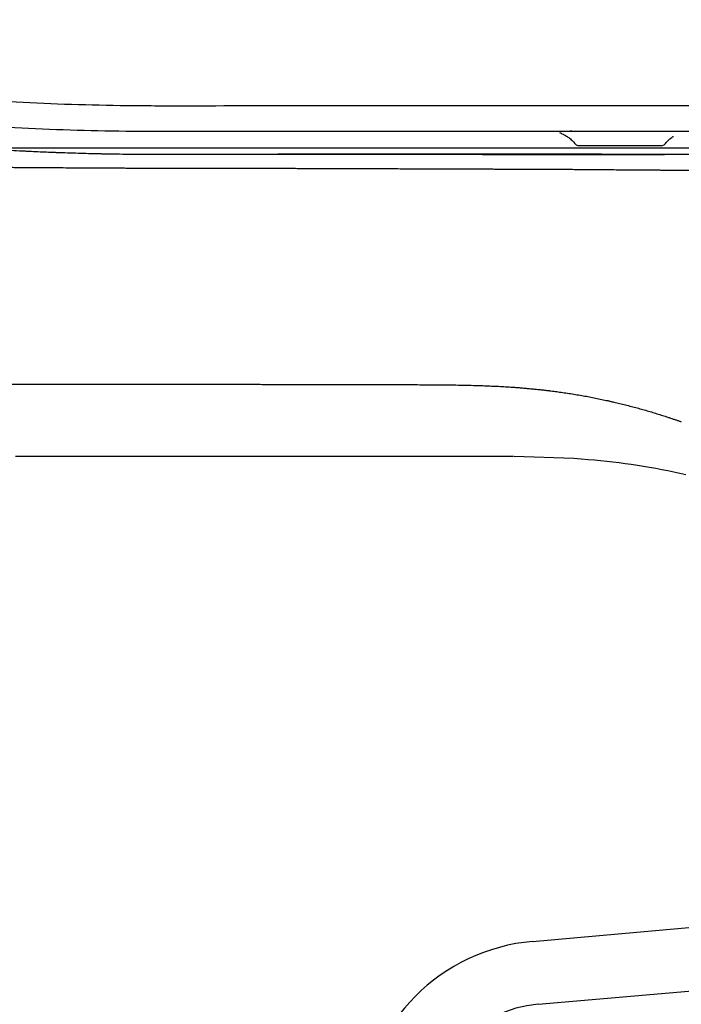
# Model space of a CAD drawing. Header units: millimetres. Extents: x 869.916 to 870.476, y 1387.651 to 1388.104.
# Tile 4 of 5: x 870.201 to 870.358, y 1387.87 to 1388.104. Entities that reach past the tile are written whole.
import ezdxf

# ---------------------------------------------------------------- set-up
doc = ezdxf.new("R2010")
doc.units = ezdxf.units.MM
doc.layers.add('SANINDUSA', color=3, linetype='Continuous')

msp = doc.modelspace()

# ---------------------------------------------------------------- linework, layer by layer
at = {"layer": 'SANINDUSA'}
for p, q in [((870.2188584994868, 1388.072373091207), (870.2188866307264, 1388.072372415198)), ((870.2270328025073, 1388.017584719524), (870.2291439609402, 1388.017581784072)), ((870.3329037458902, 1387.999909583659), (870.3187110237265, 1388.000382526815)), ((870.3231353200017, 1387.885197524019), (870.3644525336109, 1387.888843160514)), ((870.3244537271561, 1387.870255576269), (870.4124715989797, 1387.878021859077))]:
    msp.add_line(p, q, dxfattribs=at)
at = {"layer": 'SANINDUSA', "flags": 128}
for points in [[(870.2333201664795, 1388.000393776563), (870.2250407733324, 1388.0003917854), (870.2167614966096, 1388.000389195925), (870.2084469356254, 1388.00038609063), (870.2002033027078, 1388.00038261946)], [(870.2402773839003, 1388.000394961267), (870.23679908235, 1388.000394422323), (870.2333201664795, 1388.000393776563)], [(870.3186120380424, 1388.000382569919), (870.2993968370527, 1388.000389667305), (870.2799385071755, 1388.000394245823), (870.260175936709, 1388.000396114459), (870.2402773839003, 1388.000394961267)], [(870.3363477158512, 1387.99963363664), (870.3346276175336, 1387.999779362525), (870.3329037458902, 1387.999909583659)]]:
    msp.add_lwpolyline(points, dxfattribs=at)
at = {"layer": 'SANINDUSA'}
for centre, radius, start, end in [((870.3340846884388, 1388.075217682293), 0.001000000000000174, 218.4576385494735, 270), ((870.3537520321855, 1388.075217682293), 0.0009999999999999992, 270, 320.8748372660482), ((870.3226601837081, 1387.834502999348), 0.1656969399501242, 77.12607472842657, 85.26163562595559), ((870.3270907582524, 1387.840375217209), 0.04499990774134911, 95.04146575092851, 174.9999438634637), ((870.327090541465, 1387.840371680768), 0.03000000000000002, 95.04245106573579, 175.0000000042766)]:
    msp.add_arc(centre, radius, start, end, dxfattribs=at)
for points, knots in [([(870.4005365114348, 1388.083671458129), (870.384681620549, 1388.083671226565), (870.3608992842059, 1388.083670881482), (870.3331532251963, 1388.083669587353), (870.319280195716, 1388.083668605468), (870.3123436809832, 1388.083668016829), (870.308875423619, 1388.083667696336), (870.3071412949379, 1388.083667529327), (870.3062742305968, 1388.083667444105), (870.3058406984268, 1388.083667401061), (870.3056548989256, 1388.083667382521), (870.3055619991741, 1388.083667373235), (870.3055270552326, 1388.083667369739), (870.3054883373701, 1388.083667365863), (870.2856454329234, 1388.083665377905), (870.2633245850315, 1388.083661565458), (870.2404036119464, 1388.083653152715), (870.237151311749, 1388.083651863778), (870.2363769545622, 1388.083651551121), (870.2361833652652, 1388.083651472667), (870.2361425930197, 1388.083651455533), (870.2360737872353, 1388.083651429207), (870.235970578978, 1388.083651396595), (870.235592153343, 1388.083651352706), (870.2341473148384, 1388.083652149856), (870.2283689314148, 1388.083670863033), (870.2140709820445, 1388.083874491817), (870.1965139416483, 1388.084631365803), (870.1822973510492, 1388.085725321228), (870.1765655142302, 1388.086253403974), (870.1751331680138, 1388.086390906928), (870.1747921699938, 1388.086423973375), (870.1746898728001, 1388.086433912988), (870.1746613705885, 1388.086436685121), (870.1746023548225, 1388.086442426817), (870.1744548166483, 1388.086456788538), (870.1738351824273, 1388.086517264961), (870.1713570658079, 1388.086761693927), (870.1614514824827, 1388.087780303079), (870.1482841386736, 1388.089367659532), (870.1351811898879, 1388.091283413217), (870.1286478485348, 1388.092330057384), (870.1253859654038, 1388.092876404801), (870.1237562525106, 1388.093155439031), (870.1229417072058, 1388.093296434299), (870.1225345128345, 1388.0933673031), (870.1223309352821, 1388.093402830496), (870.1222291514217, 1388.093420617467), (870.1221855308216, 1388.093428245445), (870.1221637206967, 1388.093432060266), (870.1221544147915, 1388.093433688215), (870.1221517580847, 1388.093434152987), (870.1207901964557, 1388.093672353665), (870.1180701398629, 1388.094158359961), (870.1150123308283, 1388.094709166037), (870.1132277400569, 1388.095025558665), (870.1127815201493, 1388.095104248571), (870.1126699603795, 1388.095123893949), (870.1126427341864, 1388.095128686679), (870.1126367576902, 1388.095129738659), (870.112635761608, 1388.095129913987), (870.1126318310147, 1388.095130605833), (870.1126270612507, 1388.095131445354), (870.1126151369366, 1388.095133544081), (870.1125841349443, 1388.095138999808), (870.1124792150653, 1388.095157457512), (870.1120787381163, 1388.095227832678), (870.1104788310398, 1388.095507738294), (870.1041100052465, 1388.096601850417), (870.0885967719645, 1388.099058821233), (870.0696973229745, 1388.101342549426), (870.0535792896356, 1388.102604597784), (870.0468644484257, 1388.103015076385), (870.045171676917, 1388.103111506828), (870.0447475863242, 1388.103135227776), (870.0446465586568, 1388.103140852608), (870.0446162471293, 1388.103142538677), (870.0446113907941, 1388.103142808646), (870.0445997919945, 1388.103143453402), (870.0445707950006, 1388.103145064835), (870.0444490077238, 1388.10315182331), (870.0439618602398, 1388.103178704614), (870.0420132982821, 1388.103283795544), (870.0282815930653, 1388.103956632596), (870.0149345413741, 1388.104159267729), (870.003121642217, 1388.104127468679)], [0, 0, 0, 0, 0.06249999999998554, 0.09374999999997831, 0.1093749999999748, 0.117187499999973, 0.1210937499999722, 0.1230468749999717, 0.1240234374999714, 0.1245117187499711, 0.124755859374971, 0.124755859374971, 0.124877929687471, 0.124877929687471, 0.1249999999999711, 0.2499999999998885, 0.265624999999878, 0.2695312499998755, 0.270507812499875, 0.270507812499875, 0.2707519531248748, 0.2707519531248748, 0.2709960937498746, 0.271484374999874, 0.2734374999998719, 0.2812499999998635, 0.3124999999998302, 0.3749999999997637, 0.4062499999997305, 0.4140624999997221, 0.4160156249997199, 0.4165039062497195, 0.4165039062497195, 0.4167480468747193, 0.4167480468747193, 0.4169921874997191, 0.4179687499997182, 0.4218749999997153, 0.4374999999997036, 0.4999999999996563, 0.5312499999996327, 0.546874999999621, 0.5546874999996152, 0.5585937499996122, 0.5605468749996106, 0.5615234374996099, 0.5620117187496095, 0.5622558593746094, 0.5623779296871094, 0.5623779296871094, 0.5624389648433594, 0.5624389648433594, 0.5624999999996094, 0.6249999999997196, 0.6874999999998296, 0.703124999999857, 0.7070312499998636, 0.7080078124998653, 0.7082519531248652, 0.7082824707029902, 0.7082824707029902, 0.7082977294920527, 0.7082977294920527, 0.7083129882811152, 0.7083740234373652, 0.7084960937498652, 0.7089843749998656, 0.7109374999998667, 0.7187499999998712, 0.7499999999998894, 0.8124999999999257, 0.8437499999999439, 0.8515624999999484, 0.8535156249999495, 0.8540039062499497, 0.8541259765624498, 0.8541259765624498, 0.8541870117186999, 0.8541870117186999, 0.85424804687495, 0.8544921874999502, 0.8554687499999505, 0.8593749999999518, 0.8749999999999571, 1, 1, 1, 1]), ([(870.007551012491, 1388.098129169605), (870.019122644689, 1388.098106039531), (870.0310805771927, 1388.097852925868), (870.0432036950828, 1388.097208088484), (870.0437917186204, 1388.097175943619), (870.0440404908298, 1388.097162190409), (870.0441196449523, 1388.097157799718), (870.0441563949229, 1388.097155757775), (870.0441705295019, 1388.097154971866), (870.0441761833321, 1388.097154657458), (870.0441825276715, 1388.0971543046), (870.0441972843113, 1388.097153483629), (870.044364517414, 1388.097144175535), (870.0457896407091, 1388.097064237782), (870.0496914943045, 1388.096830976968), (870.0582702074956, 1388.096232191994), (870.0749010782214, 1388.094728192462), (870.0909556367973, 1388.092606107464), (870.1038169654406, 1388.090527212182), (870.1079476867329, 1388.08982629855), (870.1100245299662, 1388.089465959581), (870.110926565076, 1388.089307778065), (870.1112337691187, 1388.089253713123), (870.111252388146, 1388.089250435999), (870.1112509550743, 1388.089250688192), (870.1112548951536, 1388.089249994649), (870.111262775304, 1388.089248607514), (870.111281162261, 1388.089245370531), (870.1113179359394, 1388.089238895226), (870.1120218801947, 1388.089114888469), (870.1140596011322, 1388.088752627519), (870.1167473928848, 1388.088268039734), (870.1190999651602, 1388.087848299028), (870.1201926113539, 1388.087655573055), (870.1206339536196, 1388.087578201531), (870.1207416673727, 1388.087559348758), (870.1207666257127, 1388.087554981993), (870.1207712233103, 1388.087554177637), (870.1207731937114, 1388.087553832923), (870.1207745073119, 1388.087553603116), (870.1207742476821, 1388.087553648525), (870.1208069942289, 1388.087547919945), (870.1208943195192, 1388.087532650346), (870.121214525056, 1388.087476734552), (870.1224372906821, 1388.087264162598), (870.1310594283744, 1388.085791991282), (870.146963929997, 1388.083423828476), (870.1629464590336, 1388.081570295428), (870.1718942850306, 1388.080669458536), (870.1733075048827, 1388.080530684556), (870.1738375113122, 1388.080479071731), (870.1738920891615, 1388.08047376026), (870.1740287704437, 1388.08046048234), (870.1742337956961, 1388.080440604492), (870.1747122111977, 1388.080394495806), (870.1773095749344, 1388.080147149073), (870.1841486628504, 1388.079542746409), (870.1994895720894, 1388.078457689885), (870.2170614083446, 1388.077790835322), (870.2305305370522, 1388.077656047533), (870.2353420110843, 1388.077651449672), (870.2358231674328, 1388.077651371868), (870.2360293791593, 1388.07765142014), (870.2361324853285, 1388.07765145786), (870.2361710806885, 1388.077651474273), (870.2362475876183, 1388.077651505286), (870.2368978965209, 1388.077651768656), (870.238772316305, 1388.077652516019), (870.2430567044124, 1388.07765414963), (870.2565219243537, 1388.07765883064), (870.273659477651, 1388.077663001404), (870.2907970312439, 1388.077665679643), (870.2993658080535, 1388.077666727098), (870.3033441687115, 1388.077667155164), (870.3049508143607, 1388.077667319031), (870.3053524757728, 1388.077667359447), (870.3054576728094, 1388.077667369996), (870.3054911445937, 1388.07766737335), (870.3055054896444, 1388.077667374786), (870.3055150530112, 1388.077667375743), (870.3055190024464, 1388.077667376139), (870.3055878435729, 1388.077667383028), (870.3058938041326, 1388.077667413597), (870.3071788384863, 1388.077667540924), (870.3397330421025, 1388.077670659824), (870.3720424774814, 1388.077671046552), (870.4033728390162, 1388.077671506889)], [0, 0, 0, 0, 0.1250000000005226, 0.128906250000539, 0.1308593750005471, 0.1313476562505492, 0.1315917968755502, 0.1317138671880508, 0.1317443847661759, 0.1317443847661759, 0.1317749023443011, 0.1317749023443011, 0.1318359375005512, 0.1328125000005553, 0.1406250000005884, 0.1562500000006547, 0.1875000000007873, 0.2500000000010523, 0.2656250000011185, 0.2734375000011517, 0.2773437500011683, 0.2792968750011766, 0.2793579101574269, 0.2793579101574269, 0.2794189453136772, 0.2794189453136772, 0.2795410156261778, 0.2797851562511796, 0.2802734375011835, 0.281250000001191, 0.3125000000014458, 0.3750000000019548, 0.4062500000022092, 0.4218750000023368, 0.4257812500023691, 0.4267578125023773, 0.4268798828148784, 0.426940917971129, 0.4269714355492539, 0.4269714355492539, 0.4270019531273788, 0.4270019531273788, 0.4272460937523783, 0.4277343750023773, 0.4296875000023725, 0.4375000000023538, 0.5000000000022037, 0.5625000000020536, 0.5703125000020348, 0.5742187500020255, 0.5742187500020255, 0.5747070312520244, 0.5747070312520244, 0.5751953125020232, 0.5761718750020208, 0.578125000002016, 0.5937500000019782, 0.6250000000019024, 0.6875000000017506, 0.7187500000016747, 0.7207031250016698, 0.7216796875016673, 0.7221679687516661, 0.7221679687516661, 0.7224121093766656, 0.7224121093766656, 0.7226562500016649, 0.7265625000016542, 0.7343750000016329, 0.7500000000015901, 0.8125000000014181, 0.843750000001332, 0.8593750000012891, 0.8671875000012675, 0.8691406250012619, 0.8696289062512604, 0.8697509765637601, 0.8698120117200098, 0.8698425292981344, 0.8698425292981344, 0.8698730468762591, 0.8698730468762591, 0.8701171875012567, 0.8710937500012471, 0.8750000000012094, 1, 1, 1, 1]), ([(870.3296851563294, 1388.077362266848), (870.3296475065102, 1388.077352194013), (870.329562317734, 1388.077329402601), (870.3298534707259, 1388.077197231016), (870.3303223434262, 1388.076975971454), (870.3309797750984, 1388.076631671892), (870.331737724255, 1388.076137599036), (870.332555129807, 1388.075470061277), (870.3330404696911, 1388.074901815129), (870.3332972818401, 1388.074601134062)], [0, 0, 0, 0, 0.1155954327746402, 0.2615532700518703, 0.3964066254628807, 0.5295339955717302, 0.6700742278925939, 0.825423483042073, 0.9999999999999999, 0.9999999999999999, 0.9999999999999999, 0.9999999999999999]), ([(870.3327626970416, 1388.077621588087), (870.3325746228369, 1388.077636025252), (870.332333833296, 1388.077654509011), (870.3321150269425, 1388.077658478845), (870.3320671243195, 1388.077659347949)], [0, 0, 0, 0, 0.7810729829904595, 1, 1, 1, 1]), ([(870.3545312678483, 1388.074591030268), (870.3547512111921, 1388.074844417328), (870.3551978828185, 1388.075359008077), (870.3559359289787, 1388.076002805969), (870.3564667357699, 1388.076344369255), (870.3565681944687, 1388.076413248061), (870.3565876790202, 1388.076426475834)], [0, 0, 0, 0, 0.2226354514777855, 0.4521388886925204, 0.8947864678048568, 1, 1, 1, 1]), ([(870.4165237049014, 1388.073671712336), (870.4164606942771, 1388.07367171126), (870.4159500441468, 1388.073671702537), (870.4149836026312, 1388.073671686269), (870.4136174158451, 1388.073671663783), (870.412002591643, 1388.073671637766), (870.4094096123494, 1388.073671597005), (870.4064599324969, 1388.073671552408), (870.4034047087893, 1388.073671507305), (870.4010645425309, 1388.073671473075), (870.3978804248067, 1388.073671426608), (870.3945964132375, 1388.073671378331), (870.390375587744, 1388.073671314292), (870.3869072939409, 1388.073671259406), (870.3824638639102, 1388.073671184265), (870.3788235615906, 1388.073671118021), (870.3751021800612, 1388.073671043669), (870.3722722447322, 1388.073670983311), (870.3694039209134, 1388.073670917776), (870.3664981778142, 1388.073670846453), (870.3625754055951, 1388.073670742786), (870.3585812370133, 1388.073670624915), (870.3535061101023, 1388.073670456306), (870.3493806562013, 1388.07367030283), (870.345196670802, 1388.073670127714), (870.3420284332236, 1388.073669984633), (870.3377647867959, 1388.073669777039), (870.3334477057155, 1388.073669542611), (870.3290835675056, 1388.073669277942), (870.3257844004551, 1388.073669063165), (870.3224587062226, 1388.073668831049), (870.319114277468, 1388.073668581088), (870.3161212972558, 1388.073668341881), (870.3134916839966, 1388.073668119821), (870.311228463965, 1388.07366792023), (870.3093349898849, 1388.073667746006), (870.3078159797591, 1388.073667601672), (870.3066700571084, 1388.073667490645), (870.3059039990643, 1388.073667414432), (870.3055214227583, 1388.073667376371), (870.3055214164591, 1388.07366737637), (870.305521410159, 1388.073667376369), (870.305521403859, 1388.073667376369), (870.2672631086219, 1388.073663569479), (870.2290048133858, 1388.073659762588), (870.1907465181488, 1388.073655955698)], [0, 0, 0, 0, 0.002474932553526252, 0.02005732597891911, 0.03739200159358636, 0.05434219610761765, 0.08019051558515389, 0.1317332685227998, 0.1574379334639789, 0.1831017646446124, 0.2087280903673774, 0.259878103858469, 0.2854108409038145, 0.3364007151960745, 0.361866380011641, 0.4127471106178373, 0.4381703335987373, 0.4635846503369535, 0.4889926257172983, 0.5143968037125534, 0.5397997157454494, 0.5906090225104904, 0.6160233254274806, 0.6668783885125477, 0.6923272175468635, 0.717792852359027, 0.7432780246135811, 0.7943153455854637, 0.8198761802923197, 0.8454681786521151, 0.8710944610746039, 0.8968372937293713, 0.9224628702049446, 0.939675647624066, 0.9568801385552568, 0.9740090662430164, 0.982685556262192, 0.9913530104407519, 1, 1, 1, 1.000000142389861, 1.000000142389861, 1.000000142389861, 1.864714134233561, 1.864714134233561, 1.864714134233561, 1.864714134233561]), ([(870.3537113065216, 1388.074217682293), (870.3537102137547, 1388.074217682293), (870.3537075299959, 1388.074217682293), (870.3532688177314, 1388.074217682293), (870.3524724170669, 1388.074217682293), (870.3513331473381, 1388.074217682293), (870.3499127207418, 1388.074217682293), (870.3482609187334, 1388.074217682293), (870.3464425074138, 1388.074217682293), (870.3445270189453, 1388.074217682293), (870.3425881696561, 1388.074217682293), (870.3407003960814, 1388.074217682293), (870.3389364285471, 1388.074217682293), (870.3373633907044, 1388.074217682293), (870.336044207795, 1388.074217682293), (870.3350203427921, 1388.074217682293), (870.3343655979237, 1388.074217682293), (870.3340656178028, 1388.074217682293), (870.334113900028, 1388.074217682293), (870.3341254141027, 1388.074217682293)], [0, 0, 0, 0, 0.04292790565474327, 0.1054279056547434, 0.1679279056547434, 0.2304279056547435, 0.2929279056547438, 0.3554279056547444, 0.4179279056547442, 0.4804279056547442, 0.5429279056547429, 0.6054279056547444, 0.6679279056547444, 0.7304279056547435, 0.7929279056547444, 0.8554279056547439, 0.9179279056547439, 0.9804279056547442, 1, 1, 1, 1]), ([(870.1991421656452, 1388.073141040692), (870.2000408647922, 1388.073092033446), (870.2009957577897, 1388.073042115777), (870.2019576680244, 1388.072994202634), (870.2020208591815, 1388.072991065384), (870.2020349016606, 1388.072990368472), (870.2020431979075, 1388.072989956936), (870.2020511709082, 1388.072989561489), (870.2020671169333, 1388.072988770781), (870.2021255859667, 1388.072985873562), (870.2022637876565, 1388.072979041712), (870.2025614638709, 1388.072964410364), (870.203497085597, 1388.072918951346), (870.2057090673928, 1388.07281565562), (870.2080922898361, 1388.072715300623), (870.2098800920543, 1388.072647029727), (870.2103270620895, 1388.072630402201), (870.2104334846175, 1388.072626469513), (870.2104760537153, 1388.072624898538), (870.2104942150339, 1388.072624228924), (870.2105728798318, 1388.072621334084), (870.2108350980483, 1388.072611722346), (870.2119364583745, 1388.072572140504), (870.2146639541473, 1388.072481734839), (870.217181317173, 1388.072413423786), (870.2188584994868, 1388.072373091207)], [0, 0, 0, 0, 0.06249999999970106, 0.06640624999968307, 0.06689453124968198, 0.06689453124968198, 0.0673828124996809, 0.0673828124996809, 0.06835937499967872, 0.07031249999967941, 0.07812499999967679, 0.09374999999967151, 0.1249999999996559, 0.2499999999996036, 0.499999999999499, 0.5624999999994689, 0.5781249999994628, 0.5820312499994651, 0.5820312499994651, 0.5859374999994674, 0.5859374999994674, 0.5937499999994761, 0.6249999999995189, 0.7499999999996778, 1, 1, 1, 1]), ([(870.2188866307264, 1388.072372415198), (870.2192491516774, 1388.072363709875), (870.2197928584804, 1388.072351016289), (870.2204270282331, 1388.072336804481), (870.220744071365, 1388.072329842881), (870.2208799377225, 1388.07232688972), (870.2209365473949, 1388.072325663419), (870.2209467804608, 1388.072325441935), (870.2209630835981, 1388.072325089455), (870.220987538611, 1388.072324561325), (870.2215337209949, 1388.072312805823), (870.2231164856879, 1388.072281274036), (870.2246847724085, 1388.072256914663), (870.2257294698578, 1388.07224339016)], [0, 0, 0, 0, 0.1250000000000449, 0.1875000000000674, 0.2187500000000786, 0.2343750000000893, 0.2343750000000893, 0.2382812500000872, 0.2382812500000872, 0.2421875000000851, 0.2500000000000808, 0.5000000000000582, 1, 1, 1, 1]), ([(870.2257294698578, 1388.07224339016), (870.2262729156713, 1388.072236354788), (870.2270877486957, 1388.07222690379), (870.2279693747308, 1388.07221834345), (870.2283251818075, 1388.072215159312), (870.2284183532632, 1388.072214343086), (870.228443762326, 1388.072214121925), (870.2284564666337, 1388.072214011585), (870.228457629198, 1388.072214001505), (870.2284618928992, 1388.072213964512), (870.2284810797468, 1388.072213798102), (870.2285684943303, 1388.072213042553), (870.2291998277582, 1388.072207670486), (870.2303628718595, 1388.072198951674), (870.2315243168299, 1388.072193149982), (870.2321452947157, 1388.07219117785), (870.2322218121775, 1388.072190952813), (870.2322345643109, 1388.072190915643), (870.2322364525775, 1388.072190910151), (870.2322424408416, 1388.072190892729), (870.232257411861, 1388.072190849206), (870.2322963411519, 1388.072190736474), (870.232428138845, 1388.072190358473), (870.2327399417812, 1388.072189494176), (870.2334127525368, 1388.072187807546), (870.2340871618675, 1388.072186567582), (870.2346169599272, 1388.072186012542), (870.2347854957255, 1388.07218587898), (870.2348592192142, 1388.072185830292), (870.2348847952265, 1388.072185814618), (870.2348878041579, 1388.072185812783), (870.2348870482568, 1388.072185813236), (870.2348987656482, 1388.072185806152), (870.2349222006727, 1388.072185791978), (870.2349768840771, 1388.072185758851), (870.235523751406, 1388.072185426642), (870.2370560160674, 1388.072184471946), (870.2390599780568, 1388.072183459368), (870.2406884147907, 1388.072183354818), (870.2413772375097, 1388.072183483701), (870.241596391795, 1388.072183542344), (870.2417059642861, 1388.072183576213), (870.2417607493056, 1388.072183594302), (870.2417881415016, 1388.072183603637), (870.2417998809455, 1388.0721836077), (870.2418077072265, 1388.072183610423), (870.2418089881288, 1388.07218361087), (870.2423296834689, 1388.072183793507), (870.2428422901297, 1388.072183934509), (870.2433548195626, 1388.072184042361)], [0, 0, 0, 0, 0.06250000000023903, 0.09375000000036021, 0.1015625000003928, 0.1035156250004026, 0.1044921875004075, 0.1044921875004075, 0.10498046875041, 0.10498046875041, 0.1054687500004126, 0.1093750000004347, 0.1250000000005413, 0.2500000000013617, 0.3750000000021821, 0.3906250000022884, 0.3925781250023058, 0.3925781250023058, 0.3935546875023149, 0.3935546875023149, 0.394531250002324, 0.3984375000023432, 0.4062500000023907, 0.4375000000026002, 0.5000000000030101, 0.6250000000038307, 0.656250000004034, 0.6718750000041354, 0.6796875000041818, 0.6801757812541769, 0.6801757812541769, 0.680664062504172, 0.680664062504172, 0.6816406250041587, 0.6835937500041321, 0.6875000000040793, 0.7500000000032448, 0.8750000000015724, 0.937500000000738, 0.9531250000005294, 0.960937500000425, 0.9648437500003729, 0.9667968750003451, 0.9677734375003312, 0.968261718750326, 0.968261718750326, 0.9687500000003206, 0.9687500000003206, 1, 1, 1, 1]), ([(870.2559689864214, 1388.072183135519), (870.2559735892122, 1388.072183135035), (870.2559745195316, 1388.072183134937), (870.2559787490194, 1388.072183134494), (870.2559850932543, 1388.07218313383), (870.2559998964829, 1388.072183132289), (870.2560295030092, 1388.072183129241), (870.2560887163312, 1388.072183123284), (870.2562071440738, 1388.072183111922), (870.2564440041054, 1388.072183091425), (870.2569177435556, 1388.072183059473), (870.2578653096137, 1388.072183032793), (870.2597608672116, 1388.072183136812), (870.2613866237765, 1388.072183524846), (870.262472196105, 1388.072183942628), (870.2624770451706, 1388.072183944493), (870.2624843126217, 1388.072183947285), (870.2624952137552, 1388.072183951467), (870.2625206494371, 1388.072183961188), (870.2625715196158, 1388.072183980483), (870.2626732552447, 1388.072184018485), (870.2628767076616, 1388.072184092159), (870.2632835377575, 1388.072184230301), (870.2640969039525, 1388.072184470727), (870.2657225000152, 1388.07218481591), (870.2689694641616, 1388.072185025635), (870.2754490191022, 1388.072184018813), (870.2809869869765, 1388.072182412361), (870.2846796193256, 1388.072182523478)], [0, 0, 0, 0, 0.000488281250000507, 0.000488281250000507, 0.000976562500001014, 0.001953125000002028, 0.003906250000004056, 0.007812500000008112, 0.01562500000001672, 0.03125000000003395, 0.06250000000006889, 0.1250000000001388, 0.2500000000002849, 0.5000000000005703, 0.5000000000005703, 0.5002441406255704, 0.5002441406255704, 0.5004882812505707, 0.5009765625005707, 0.501953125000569, 0.5039062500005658, 0.5078125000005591, 0.5156250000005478, 0.5312500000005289, 0.5625000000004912, 0.6250000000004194, 0.7500000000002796, 1, 1, 1, 1]), ([(870.3355786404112, 1388.072175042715), (870.3343792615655, 1388.07217532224), (870.3331032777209, 1388.072175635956), (870.3318245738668, 1388.072175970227), (870.331747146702, 1388.072175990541), (870.331742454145, 1388.072175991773), (870.3317418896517, 1388.072175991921), (870.3317252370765, 1388.072175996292), (870.3316919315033, 1388.072176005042), (870.3316142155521, 1388.072176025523), (870.33145877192, 1388.07217606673), (870.3309701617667, 1388.072176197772), (870.3298147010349, 1388.072176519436), (870.3273233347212, 1388.07217727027), (870.3223317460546, 1388.072178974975), (870.3173299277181, 1388.0721809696), (870.3135815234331, 1388.072182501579), (870.312644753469, 1388.072182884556), (870.3124217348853, 1388.072182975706), (870.3123325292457, 1388.072183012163), (870.3122837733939, 1388.072183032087), (870.3121892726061, 1388.0721830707), (870.3118742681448, 1388.072183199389), (870.3105512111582, 1388.072183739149), (870.3072747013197, 1388.072185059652), (870.3032411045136, 1388.072186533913), (870.3002153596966, 1388.072187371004), (870.2981980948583, 1388.07218785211), (870.2971969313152, 1388.072188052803), (870.2941870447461, 1388.072188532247), (870.2911752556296, 1388.072188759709), (870.2876534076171, 1388.072188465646), (870.2858898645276, 1388.072188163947), (870.285117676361, 1388.072187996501), (870.2848418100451, 1388.072187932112), (870.2848181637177, 1388.072187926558), (870.2848063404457, 1388.072187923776), (870.2848036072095, 1388.072187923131), (870.2847908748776, 1388.072187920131), (870.2847335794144, 1388.072187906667), (870.2845744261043, 1388.072187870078), (870.2842179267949, 1388.072187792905), (870.2839123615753, 1388.07218773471), (870.2837086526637, 1388.072187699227)], [0, 0, 0, 0, 0.1250000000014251, 0.1328125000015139, 0.133056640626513, 0.133056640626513, 0.1333007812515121, 0.1333007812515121, 0.1337890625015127, 0.1347656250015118, 0.1367187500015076, 0.1406250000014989, 0.1562500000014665, 0.1875000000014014, 0.2500000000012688, 0.3750000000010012, 0.4062500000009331, 0.4140625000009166, 0.4160156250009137, 0.4160156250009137, 0.4179687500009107, 0.4179687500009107, 0.4218750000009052, 0.43750000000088, 0.5000000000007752, 0.6250000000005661, 0.6875000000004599, 0.6875000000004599, 0.7500000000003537, 0.7500000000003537, 0.8750000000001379, 0.9375000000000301, 0.9687499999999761, 0.9843749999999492, 0.9853515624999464, 0.9858398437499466, 0.9858398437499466, 0.9860839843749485, 0.9860839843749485, 0.9863281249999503, 0.9882812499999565, 0.9921874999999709, 1, 1, 1, 1]), ([(870.2846796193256, 1388.072182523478), (870.2846832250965, 1388.072182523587), (870.2846840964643, 1388.072182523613), (870.2846885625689, 1388.072182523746), (870.284695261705, 1388.072182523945), (870.2847108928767, 1388.072182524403), (870.2847421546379, 1388.072182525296), (870.284804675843, 1388.072182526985), (870.2849297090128, 1388.07218252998), (870.2851797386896, 1388.072182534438), (870.2856796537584, 1388.072182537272), (870.2866789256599, 1388.072182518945), (870.2886753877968, 1388.072182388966), (870.2926611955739, 1388.072181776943), (870.2960695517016, 1388.072180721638), (870.2984839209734, 1388.072179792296), (870.2986282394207, 1388.072179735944), (870.2989145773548, 1388.072179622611), (870.299344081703, 1388.072179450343), (870.3003462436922, 1388.072179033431), (870.3023505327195, 1388.072178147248), (870.3063591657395, 1388.072176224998), (870.3097958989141, 1388.072174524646), (870.3120879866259, 1388.072173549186)], [0, 0, 0, 0, 0.0002441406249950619, 0.0002441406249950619, 0.0004882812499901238, 0.0009765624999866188, 0.001953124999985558, 0.003906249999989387, 0.007812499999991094, 0.01562499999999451, 0.03125000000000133, 0.0625000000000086, 0.1250000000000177, 0.2500000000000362, 0.5000000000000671, 0.5000000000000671, 0.5156250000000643, 0.5156250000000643, 0.5312500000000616, 0.5625000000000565, 0.6250000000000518, 0.7500000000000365, 1, 1, 1, 1]), ([(870.3120879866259, 1388.072173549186), (870.3120924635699, 1388.072173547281), (870.3121006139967, 1388.072173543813), (870.31211328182, 1388.072173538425), (870.3121322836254, 1388.072173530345), (870.3121766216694, 1388.072173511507), (870.3122652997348, 1388.072173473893), (870.3124426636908, 1388.072173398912), (870.3127974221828, 1388.072173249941), (870.3135070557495, 1388.072172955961), (870.3149267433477, 1388.072172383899), (870.3177674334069, 1388.072171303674), (870.3218272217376, 1388.072169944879), (870.325883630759, 1388.072168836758), (870.3287184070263, 1388.072168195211), (870.3301342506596, 1388.072167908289), (870.3308417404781, 1388.07216777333), (870.3311953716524, 1388.072167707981), (870.3313721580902, 1388.07216767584), (870.3314605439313, 1388.072167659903), (870.3315047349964, 1388.072167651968), (870.3315268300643, 1388.072167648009), (870.3315362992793, 1388.072167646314), (870.3315426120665, 1388.072167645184), (870.3315471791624, 1388.072167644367), (870.3315485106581, 1388.072167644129)], [0, 0, 0, 0, 0.0009765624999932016, 0.0009765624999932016, 0.001953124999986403, 0.003906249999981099, 0.007812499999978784, 0.01562499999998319, 0.03124999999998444, 0.06249999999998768, 0.1249999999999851, 0.24999999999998, 0.4999999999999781, 0.7499999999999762, 0.8749999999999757, 0.9374999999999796, 0.968749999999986, 0.9843749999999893, 0.9921874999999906, 0.9960937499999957, 0.9980468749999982, 0.9990234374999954, 0.9995117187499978, 0.9995117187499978, 1, 1, 1, 1]), ([(870.354750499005, 1388.072171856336), (870.3547341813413, 1388.072171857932), (870.3547214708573, 1388.072171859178), (870.3546924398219, 1388.072171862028), (870.3546488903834, 1388.072171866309), (870.3545472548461, 1388.072171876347), (870.3543439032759, 1388.072171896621), (870.3539368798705, 1388.072171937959), (870.353121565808, 1388.072172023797), (870.3514859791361, 1388.072172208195), (870.3481958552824, 1388.072172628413), (870.3443964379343, 1388.07217322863), (870.3414037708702, 1388.072173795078), (870.3402635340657, 1388.072174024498), (870.3400533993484, 1388.072174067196), (870.3399633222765, 1388.072174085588), (870.3399257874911, 1388.072174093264), (870.3399172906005, 1388.072174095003), (870.3399091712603, 1388.072174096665), (870.3398969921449, 1388.072174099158), (870.3397548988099, 1388.07217412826), (870.3393569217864, 1388.072174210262), (870.3379263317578, 1388.072174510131), (870.3366227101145, 1388.072174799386), (870.3355786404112, 1388.072175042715)], [0, 0, 0, 0, 0.001953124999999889, 0.001953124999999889, 0.003906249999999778, 0.007812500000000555, 0.01562500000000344, 0.03125000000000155, 0.06250000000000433, 0.1250000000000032, 0.2500000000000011, 0.4999999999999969, 0.6249999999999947, 0.6406249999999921, 0.6484374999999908, 0.6523437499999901, 0.6523437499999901, 0.6533203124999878, 0.6533203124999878, 0.6542968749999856, 0.6562499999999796, 0.6874999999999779, 0.7499999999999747, 1, 1, 1, 1]), ([(870.3397133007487, 1388.07216671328), (870.3397159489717, 1388.072166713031), (870.3397219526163, 1388.072166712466), (870.339731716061, 1388.072166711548), (870.3397463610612, 1388.072166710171), (870.3397805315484, 1388.072166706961), (870.3398488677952, 1388.072166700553), (870.3399855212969, 1388.072166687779), (870.3402587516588, 1388.0721666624), (870.3408049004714, 1388.072166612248), (870.341895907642, 1388.072166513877), (870.3440724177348, 1388.072166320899), (870.3471640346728, 1388.0721660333), (870.3502268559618, 1388.072165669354), (870.3523529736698, 1388.07216534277), (870.3534112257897, 1388.072165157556), (870.3539391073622, 1388.072165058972), (870.3542027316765, 1388.072165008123), (870.354334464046, 1388.072164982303), (870.354400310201, 1388.072164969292), (870.3544285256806, 1388.072164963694), (870.3544473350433, 1388.072164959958), (870.3544556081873, 1388.072164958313), (870.354466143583, 1388.072164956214)], [0, 0, 0, 0, 0.0009765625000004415, 0.0009765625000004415, 0.001953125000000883, 0.003906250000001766, 0.007812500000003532, 0.01562500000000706, 0.03125000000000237, 0.06250000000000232, 0.1250000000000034, 0.2499999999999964, 0.4999999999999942, 0.749999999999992, 0.8749999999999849, 0.9374999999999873, 0.9687499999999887, 0.9843749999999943, 0.9921874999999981, 0.9960937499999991, 0.9980468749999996, 0.9980468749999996, 1, 1, 1, 1]), ([(870.3839944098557, 1388.07217094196), (870.3821653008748, 1388.07217095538), (870.3800767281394, 1388.072171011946), (870.3778140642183, 1388.072171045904), (870.3774252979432, 1388.072171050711), (870.3772754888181, 1388.072171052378), (870.3772155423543, 1388.07217105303), (870.3771924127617, 1388.072171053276), (870.3771185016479, 1388.072171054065), (870.3766747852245, 1388.072171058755), (870.3754360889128, 1388.072171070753), (870.3734311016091, 1388.072171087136), (870.3717078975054, 1388.072171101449), (870.3707412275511, 1388.072171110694), (870.3705757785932, 1388.072171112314), (870.3705105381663, 1388.07217111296), (870.3704962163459, 1388.072171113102), (870.3704930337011, 1388.072171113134), (870.3704928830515, 1388.072171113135), (870.3704823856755, 1388.07217111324), (870.3704613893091, 1388.072171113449), (870.3703843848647, 1388.072171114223), (870.3698659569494, 1388.07217111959), (870.3684570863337, 1388.07217113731), (870.3634277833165, 1388.072171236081), (870.3586574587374, 1388.072171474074), (870.354750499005, 1388.072171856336)], [0, 0, 0, 0, 0.2500000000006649, 0.2812500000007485, 0.2968750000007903, 0.3007812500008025, 0.3007812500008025, 0.3046875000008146, 0.3046875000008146, 0.3125000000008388, 0.3750000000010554, 0.5000000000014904, 0.6250000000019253, 0.6406250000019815, 0.6484375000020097, 0.6503906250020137, 0.6506347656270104, 0.6506347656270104, 0.6508789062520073, 0.6508789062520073, 0.6513671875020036, 0.6523437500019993, 0.6562500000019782, 0.6875000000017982, 0.7500000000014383, 1, 1, 1, 1]), ([(870.19890689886, 1388.069094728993), (870.1993461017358, 1388.069090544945), (870.2002248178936, 1388.069082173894), (870.20110367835, 1388.069076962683), (870.2015432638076, 1388.069074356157)], [0, 0, 0, 0, 0.4998233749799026, 1, 1, 1, 1]), ([(870.2015432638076, 1388.069074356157), (870.2018363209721, 1388.069072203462), (870.2024232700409, 1388.069067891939), (870.2033068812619, 1388.06906170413), (870.204339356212, 1388.069054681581), (870.2055226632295, 1388.069046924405), (870.207300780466, 1388.069035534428), (870.2104089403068, 1388.069016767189), (870.2139689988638, 1388.068996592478), (870.2170850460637, 1388.068979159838), (870.2188600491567, 1388.068969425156), (870.2201922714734, 1388.068961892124), (870.2215266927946, 1388.06895427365), (870.2228611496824, 1388.068946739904), (870.2241974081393, 1388.068939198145), (870.2250885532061, 1388.068933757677), (870.2255345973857, 1388.068931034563)], [0, 0, 0, 0, 0.03728094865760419, 0.07466808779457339, 0.1121596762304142, 0.1681277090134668, 0.2243102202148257, 0.336464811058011, 0.5589139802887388, 0.6691796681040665, 0.7242435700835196, 0.7794406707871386, 0.8345156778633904, 0.889709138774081, 0.944796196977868, 1, 1, 1, 1]), ([(870.2255345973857, 1388.068931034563), (870.2257371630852, 1388.0689302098), (870.2261422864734, 1388.068928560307), (870.2267503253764, 1388.068925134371), (870.2273584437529, 1388.068920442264), (870.2279665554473, 1388.068916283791), (870.2285746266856, 1388.068913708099), (870.229368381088, 1388.068910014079), (870.2303477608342, 1388.068905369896), (870.2315127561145, 1388.06890153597), (870.2328718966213, 1388.068898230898), (870.2344251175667, 1388.068895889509), (870.2367551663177, 1388.06889459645), (870.2396674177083, 1388.068895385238), (870.2419963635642, 1388.068894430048), (870.2431607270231, 1388.068893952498)], [0, 0, 0, 0, 0.03449570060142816, 0.06899003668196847, 0.1034835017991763, 0.1379753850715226, 0.172468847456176, 0.2069609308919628, 0.2730421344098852, 0.3391217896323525, 0.405199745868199, 0.50432132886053, 0.6034379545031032, 0.801737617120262, 1, 1, 1, 1]), ([(870.2431607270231, 1388.068893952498), (870.2435401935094, 1388.068893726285), (870.2443027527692, 1388.068893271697), (870.2454511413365, 1388.068891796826), (870.2473636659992, 1388.068889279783), (870.2500453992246, 1388.068885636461), (870.253204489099, 1388.068880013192), (870.2560789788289, 1388.068874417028), (870.2587002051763, 1388.068868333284), (870.2612798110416, 1388.06886258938), (870.2629995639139, 1388.068858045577), (870.2638215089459, 1388.068855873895)], [0, 0, 0, 0, 0.05500265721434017, 0.1105309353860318, 0.1665108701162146, 0.3323489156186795, 0.4995321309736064, 0.6250255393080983, 0.7497659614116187, 0.8804022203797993, 0.9999999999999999, 0.9999999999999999, 0.9999999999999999, 0.9999999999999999]), ([(870.2638215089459, 1388.068855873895), (870.2643733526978, 1388.068854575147), (870.2654934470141, 1388.068851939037), (870.2672163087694, 1388.068847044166), (870.2692489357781, 1388.068841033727), (870.2715728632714, 1388.068833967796), (870.2741546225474, 1388.068825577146), (870.2767369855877, 1388.068816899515), (870.2793198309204, 1388.068808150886), (870.2819016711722, 1388.068799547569), (870.2836201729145, 1388.06879415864), (870.284480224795, 1388.068791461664)], [0, 0, 0, 0, 0.07987387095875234, 0.1621224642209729, 0.2495507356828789, 0.3744304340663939, 0.4991002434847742, 0.6242439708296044, 0.7495499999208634, 0.8746582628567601, 1, 1, 1, 1]), ([(870.284480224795, 1388.068791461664), (870.2851634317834, 1388.068789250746), (870.2865280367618, 1388.068784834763), (870.2885740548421, 1388.068778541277), (870.29061578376, 1388.068771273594), (870.2933445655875, 1388.068762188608), (870.2967467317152, 1388.068749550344), (870.2999207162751, 1388.068739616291), (870.3021796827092, 1388.068730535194), (870.3035393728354, 1388.068726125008), (870.3048999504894, 1388.068722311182), (870.3062608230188, 1388.068719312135), (870.3076185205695, 1388.068715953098), (870.3085181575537, 1388.0687112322), (870.3089668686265, 1388.068708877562)], [0, 0, 0, 0, 0.08322266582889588, 0.1662249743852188, 0.249437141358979, 0.3324471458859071, 0.4995441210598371, 0.6657807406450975, 0.7214851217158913, 0.77718416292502, 0.8328862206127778, 0.8887539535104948, 0.944513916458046, 1, 1, 1, 1]), ([(870.3089668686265, 1388.068708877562), (870.3091631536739, 1388.068708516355), (870.3095548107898, 1388.068707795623), (870.3101396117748, 1388.068705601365), (870.3107219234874, 1388.068702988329), (870.3113029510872, 1388.06870012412), (870.3116902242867, 1388.068698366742), (870.3118838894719, 1388.068697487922)], [0, 0, 0, 0, 0.201201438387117, 0.4014670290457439, 0.6011362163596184, 0.8005386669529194, 1, 1, 1, 1]), ([(870.3118838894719, 1388.068697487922), (870.3123770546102, 1388.068695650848), (870.3133618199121, 1388.068691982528), (870.3148352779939, 1388.068685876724), (870.3165486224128, 1388.068678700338), (870.3185080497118, 1388.068670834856), (870.3207259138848, 1388.068662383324), (870.3229626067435, 1388.068653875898), (870.3248432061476, 1388.068646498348), (870.3263539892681, 1388.068640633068), (870.3273602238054, 1388.068635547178), (870.3282311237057, 1388.068631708), (870.3289671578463, 1388.06862989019), (870.329734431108, 1388.06862798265), (870.3305224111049, 1388.068623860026), (870.3310702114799, 1388.068621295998), (870.3313392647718, 1388.06862003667)], [0, 0, 0, 0, 0.07549987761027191, 0.1507601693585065, 0.2259305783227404, 0.3384816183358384, 0.4518584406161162, 0.567244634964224, 0.6833086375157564, 0.7423599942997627, 0.800915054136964, 0.839383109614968, 0.8774049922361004, 0.9147586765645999, 0.9581335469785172, 1, 1, 1, 1]), ([(870.3313392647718, 1388.06862003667), (870.3316211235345, 1388.068618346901), (870.3321803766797, 1388.068614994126), (870.3330103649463, 1388.068609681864), (870.3339758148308, 1388.068603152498), (870.3350713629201, 1388.068595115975), (870.3367141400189, 1388.068582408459), (870.3387610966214, 1388.068565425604), (870.3411970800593, 1388.068544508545), (870.3432143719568, 1388.068527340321), (870.3448130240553, 1388.068514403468), (870.3460125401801, 1388.068504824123), (870.3472046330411, 1388.068495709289), (870.3482586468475, 1388.068488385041), (870.3491727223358, 1388.068481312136), (870.349952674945, 1388.068474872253), (870.3504756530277, 1388.068472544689), (870.3507380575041, 1388.068471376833)], [0, 0, 0, 0, 0.04206028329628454, 0.08345437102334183, 0.1242296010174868, 0.1869223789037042, 0.2484424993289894, 0.3726567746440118, 0.4985077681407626, 0.6226784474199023, 0.6856341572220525, 0.7484491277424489, 0.8113395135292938, 0.8742166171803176, 0.9160372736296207, 0.9578716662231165, 1, 1, 1, 1]), ([(870.3507380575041, 1388.068471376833), (870.3508076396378, 1388.068470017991), (870.3509475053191, 1388.068467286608), (870.3511632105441, 1388.068464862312), (870.351382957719, 1388.068463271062), (870.3516058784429, 1388.068462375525), (870.3518305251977, 1388.068461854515), (870.3520555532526, 1388.068461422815), (870.3522796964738, 1388.06846082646), (870.3525738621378, 1388.068459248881), (870.3529369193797, 1388.068456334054), (870.3533714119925, 1388.068452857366), (870.3538069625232, 1388.068449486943), (870.3540992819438, 1388.06844796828), (870.3542458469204, 1388.068447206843)], [0, 0, 0, 0, 0.0611788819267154, 0.1229744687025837, 0.1852988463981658, 0.2480320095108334, 0.3110316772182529, 0.3741425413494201, 0.4372052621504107, 0.5000655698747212, 0.6244338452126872, 0.7490714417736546, 0.8741878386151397, 1, 1, 1, 1]), ([(870.3542458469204, 1388.068447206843), (870.3545101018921, 1388.068445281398), (870.3550388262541, 1388.068441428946), (870.3558271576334, 1388.068435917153), (870.3566122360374, 1388.068430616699), (870.3573935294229, 1388.068425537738), (870.3589026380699, 1388.068415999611), (870.3611155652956, 1388.068403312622), (870.3633593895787, 1388.068390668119), (870.3649549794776, 1388.068382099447), (870.3660430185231, 1388.068375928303), (870.3672062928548, 1388.068369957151), (870.3684730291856, 1388.068363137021), (870.3692975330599, 1388.068359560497), (870.3697269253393, 1388.068357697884)], [0, 0, 0, 0, 0.04835678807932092, 0.09675281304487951, 0.1451834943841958, 0.1936433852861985, 0.2421269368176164, 0.4275564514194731, 0.613185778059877, 0.6775896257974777, 0.7421177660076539, 0.8298280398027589, 0.9113763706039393, 0.9999999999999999, 0.9999999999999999, 0.9999999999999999, 0.9999999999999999]), ([(870.1863415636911, 1388.017613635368), (870.1891615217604, 1388.017612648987), (870.1924043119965, 1388.017611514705), (870.1958317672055, 1388.017610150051), (870.1964008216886, 1388.017609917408), (870.1965431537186, 1388.017609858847), (870.1965787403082, 1388.017609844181), (870.1965876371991, 1388.017609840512), (870.1965898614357, 1388.017609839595), (870.1965904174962, 1388.017609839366), (870.1965905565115, 1388.017609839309), (870.1965905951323, 1388.017609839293), (870.1995460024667, 1388.017608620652), (870.2025620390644, 1388.017606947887), (870.2055780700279, 1388.017605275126)], [0, 0, 0, 0, 0.4502268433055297, 0.5177350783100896, 0.53460883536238, 0.538827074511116, 0.5398816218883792, 0.5401452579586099, 0.5402111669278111, 0.5402276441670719, 0.5402317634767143, 0.5402327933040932, 0.5402336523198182, 1, 1, 1, 1]), ([(870.1869977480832, 1388.017613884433), (870.1873006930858, 1388.017613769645), (870.1879066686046, 1388.017613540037), (870.1891245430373, 1388.017613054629), (870.1906543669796, 1388.017612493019), (870.192502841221, 1388.017611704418), (870.1943623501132, 1388.017610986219), (870.1962334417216, 1388.017610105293), (870.1981143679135, 1388.017609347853), (870.2000057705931, 1388.017608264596), (870.2015237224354, 1388.017607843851), (870.2026630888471, 1388.017606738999), (870.2031677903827, 1388.01760604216), (870.2034202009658, 1388.017605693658)], [0, 0, 0, 0, 0.05685394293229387, 0.1137239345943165, 0.2275151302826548, 0.3412108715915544, 0.4549925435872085, 0.568666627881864, 0.6824446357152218, 0.796100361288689, 0.90987865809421, 0.9549286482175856, 1, 1, 1, 1]), ([(870.2042383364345, 1388.017605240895), (870.2045709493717, 1388.017605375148), (870.20523640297, 1388.017605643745), (870.206237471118, 1388.01760503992), (870.2069066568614, 1388.017603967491), (870.2072413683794, 1388.017603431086)], [0, 0, 0, 0, 0.3331024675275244, 0.6664329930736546, 0.9999999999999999, 0.9999999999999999, 0.9999999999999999, 0.9999999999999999]), ([(870.2080446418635, 1388.01760290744), (870.2083018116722, 1388.017602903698), (870.2088163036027, 1388.017602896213), (870.2099755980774, 1388.017602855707), (870.2128170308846, 1388.017599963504), (870.2160651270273, 1388.01759791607), (870.2199773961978, 1388.017593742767), (870.2225925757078, 1388.017590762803), (870.2252110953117, 1388.01758769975), (870.2268489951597, 1388.017585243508), (870.2281594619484, 1388.017583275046), (870.2288155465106, 1388.017582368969), (870.2291437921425, 1388.017581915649)], [0, 0, 0, 0, 0.03701377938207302, 0.07404948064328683, 0.1665689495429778, 0.4443959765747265, 0.5369011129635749, 0.7220891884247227, 0.8147987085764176, 0.9072867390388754, 0.9536146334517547, 1, 1, 1, 1]), ([(870.2211802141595, 1388.017592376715), (870.2212980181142, 1388.017592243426), (870.221473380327, 1388.017592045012), (870.2216632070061, 1388.017591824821), (870.2217387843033, 1388.017591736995), (870.2217576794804, 1388.017591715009), (870.2217624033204, 1388.017591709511), (870.2217635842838, 1388.017591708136), (870.2217638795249, 1388.017591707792), (870.2217639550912, 1388.017591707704), (870.2223771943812, 1388.017590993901), (870.2237338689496, 1388.017589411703), (870.2250930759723, 1388.01758745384), (870.22583770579, 1388.017586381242)], [0, 0, 0, 0, 0.07599492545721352, 0.1131255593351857, 0.1224085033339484, 0.124729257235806, 0.1253094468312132, 0.1254544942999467, 0.1254907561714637, 0.1254998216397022, 0.1255032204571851, 0.5209144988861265, 1, 1, 1, 1]), ([(870.2258329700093, 1388.017586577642), (870.2258545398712, 1388.01758654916), (870.2258928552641, 1388.017586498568), (870.2259306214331, 1388.017586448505), (870.2259471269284, 1388.017586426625)], [0, 0, 0, 0, 0.5629555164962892, 1, 1, 1, 1]), ([(870.2291437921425, 1388.017581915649), (870.2291441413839, 1388.0175819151), (870.2303275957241, 1388.017580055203), (870.232693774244, 1388.017576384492), (870.2362421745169, 1388.017570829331), (870.2397893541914, 1388.017565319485), (870.2445173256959, 1388.017557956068), (870.2504233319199, 1388.017548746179), (870.2563221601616, 1388.017539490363), (870.2622134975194, 1388.01753009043), (870.2669202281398, 1388.017522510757), (870.2716189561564, 1388.017514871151), (870.2745521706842, 1388.017510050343), (870.2768966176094, 1388.017505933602), (870.2780677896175, 1388.017504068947), (870.2786533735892, 1388.017503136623)], [0, 0, 0, 0, 2.10911995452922e-05, 0.07147044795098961, 0.1428957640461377, 0.214335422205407, 0.2857548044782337, 0.4286008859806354, 0.5714412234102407, 0.6428671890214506, 0.7857102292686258, 0.8571327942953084, 0.9285672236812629, 0.9642837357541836, 1, 1, 1, 1]), ([(870.2786533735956, 1388.017503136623), (870.2792659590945, 1388.017502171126), (870.2804911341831, 1388.017500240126), (870.2829388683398, 1388.01749606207), (870.2859948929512, 1388.017490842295), (870.2892487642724, 1388.017483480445), (870.2920914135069, 1388.017474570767), (870.2945250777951, 1388.017465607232), (870.2961447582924, 1388.017457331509), (870.2969546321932, 1388.017453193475)], [0, 0, 0, 0, 0.1000098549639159, 0.2000203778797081, 0.4000086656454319, 0.6000081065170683, 0.733328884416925, 0.8666589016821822, 1, 1, 1, 1]), ([(870.2969546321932, 1388.017453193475), (870.2974246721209, 1388.017450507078), (870.2983647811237, 1388.017445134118), (870.2997734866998, 1388.017435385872), (870.3021191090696, 1388.017417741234), (870.3053972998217, 1388.017376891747), (870.3087587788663, 1388.017306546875), (870.3112732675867, 1388.017220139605), (870.3129469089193, 1388.017157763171), (870.3146184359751, 1388.017083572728), (870.3162881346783, 1388.016996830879), (870.3173986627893, 1388.016923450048), (870.3179541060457, 1388.016886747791)], [0, 0, 0, 0, 0.06666481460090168, 0.1333337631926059, 0.2000072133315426, 0.3999622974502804, 0.5999995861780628, 0.6799432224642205, 0.7599059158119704, 0.8398952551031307, 0.9199217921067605, 1, 1, 1, 1]), ([(870.3179541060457, 1388.016886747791), (870.3183245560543, 1388.016861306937), (870.3190656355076, 1388.016810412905), (870.3201755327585, 1388.016724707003), (870.3212844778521, 1388.016632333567), (870.3223923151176, 1388.016532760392), (870.3234990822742, 1388.016426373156), (870.3246047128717, 1388.016313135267), (870.3257093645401, 1388.016193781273), (870.3264444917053, 1388.016108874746), (870.3268121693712, 1388.016066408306)], [0, 0, 0, 0, 0.1247655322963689, 0.249591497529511, 0.3744815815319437, 0.4994391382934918, 0.6244671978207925, 0.7495684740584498, 0.8747453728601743, 1, 1, 1, 1]), ([(870.3268121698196, 1388.016066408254), (870.3268659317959, 1388.016060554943), (870.3269735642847, 1388.016048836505), (870.3270807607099, 1388.016033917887), (870.3271344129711, 1388.016026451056)], [0, 0, 0, 0, 0.4994958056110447, 1, 1, 1, 1]), ([(870.3271344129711, 1388.016026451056), (870.3273651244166, 1388.015998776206), (870.327826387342, 1388.015943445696), (870.3285153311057, 1388.015854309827), (870.329201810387, 1388.015761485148), (870.3301684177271, 1388.015625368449), (870.3314102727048, 1388.015440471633), (870.3329216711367, 1388.015201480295), (870.333919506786, 1388.01503435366), (870.3344179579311, 1388.014950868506)], [0, 0, 0, 0, 0.09356691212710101, 0.1870689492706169, 0.2805033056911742, 0.373865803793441, 0.5829589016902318, 0.7916744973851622, 1, 1, 1, 1]), ([(870.3344179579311, 1388.014950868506), (870.3346653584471, 1388.014908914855), (870.3351601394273, 1388.014825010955), (870.3358978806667, 1388.014689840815), (870.3366323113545, 1388.014549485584), (870.3373644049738, 1388.014409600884), (870.3380929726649, 1388.014264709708), (870.3388182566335, 1388.014114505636), (870.3395403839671, 1388.01396191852), (870.3402563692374, 1388.013809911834), (870.3409729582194, 1388.013655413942), (870.3414480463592, 1388.013550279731), (870.3416890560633, 1388.013496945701)], [0, 0, 0, 0, 0.1000050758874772, 0.2000020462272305, 0.3000454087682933, 0.3999931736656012, 0.5000052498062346, 0.5999910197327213, 0.7000413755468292, 0.7999954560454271, 0.8985387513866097, 1, 1, 1, 1]), ([(870.3416890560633, 1388.013496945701), (870.3419300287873, 1388.013442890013), (870.3424048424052, 1388.01333637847), (870.3433484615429, 1388.013117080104), (870.3445151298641, 1388.012831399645), (870.3459049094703, 1388.012475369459), (870.347051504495, 1388.012171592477), (870.3479624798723, 1388.011926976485), (870.3484152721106, 1388.011804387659), (870.3486415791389, 1388.011743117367)], [0, 0, 0, 0, 0.1015016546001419, 0.1999992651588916, 0.3999906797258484, 0.5999903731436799, 0.7999969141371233, 0.900037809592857, 1, 1, 1, 1]), ([(870.3486415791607, 1388.011743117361), (870.3488693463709, 1388.011680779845), (870.3493249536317, 1388.01155608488), (870.3502287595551, 1388.01129839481), (870.3513484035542, 1388.010966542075), (870.3526756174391, 1388.01055714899), (870.3537686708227, 1388.010210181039), (870.3546367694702, 1388.009934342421), (870.35506757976, 1388.009795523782), (870.3552829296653, 1388.009726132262)], [0, 0, 0, 0, 0.09998244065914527, 0.1999968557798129, 0.3999917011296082, 0.5999963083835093, 0.8000039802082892, 0.9000276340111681, 1, 1, 1, 1]), ([(870.3552829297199, 1388.009726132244), (870.3553909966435, 1388.009691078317), (870.3556071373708, 1388.009620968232), (870.3560367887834, 1388.009476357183), (870.3564641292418, 1388.009329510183), (870.3568903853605, 1388.009186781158), (870.3572087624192, 1388.009079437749), (870.3575251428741, 1388.008968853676), (870.3578403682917, 1388.008857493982), (870.3581547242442, 1388.008746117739), (870.3583639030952, 1388.008673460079), (870.3584684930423, 1388.008637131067)], [0, 0, 0, 0, 0.1000985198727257, 0.2002034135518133, 0.4004205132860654, 0.5005242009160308, 0.6004175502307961, 0.7003109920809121, 0.8002063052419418, 0.9001026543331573, 1, 1, 1, 1])]:
    msp.add_open_spline(points, degree=3, knots=knots, dxfattribs=at)
for points in [[(870.2433548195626, 1388.072184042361), (870.2437864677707, 1388.072184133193), (870.2442180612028, 1388.072184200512), (870.2446496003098, 1388.072184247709)], [(870.2446496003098, 1388.072184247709), (870.2484267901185, 1388.072184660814), (870.252199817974, 1388.072183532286), (870.2559689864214, 1388.072183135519)], [(870.2837086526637, 1388.072187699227), (870.2766685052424, 1388.072186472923), (870.2696298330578, 1388.072189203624), (870.2625405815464, 1388.072186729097)], [(870.3315485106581, 1388.072167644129), (870.3342747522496, 1388.072167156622), (870.3370024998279, 1388.072166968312), (870.3397133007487, 1388.07216671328)], [(870.2034202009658, 1388.017605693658), (870.2036925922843, 1388.017605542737), (870.2039653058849, 1388.017605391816), (870.2042383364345, 1388.017605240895)], [(870.2072413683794, 1388.017603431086), (870.2075088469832, 1388.017603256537), (870.2077766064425, 1388.017603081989), (870.2080446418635, 1388.01760290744)]]:
    msp.add_open_spline(points, degree=3, dxfattribs=at)

doc.saveas('drawing.dxf')
